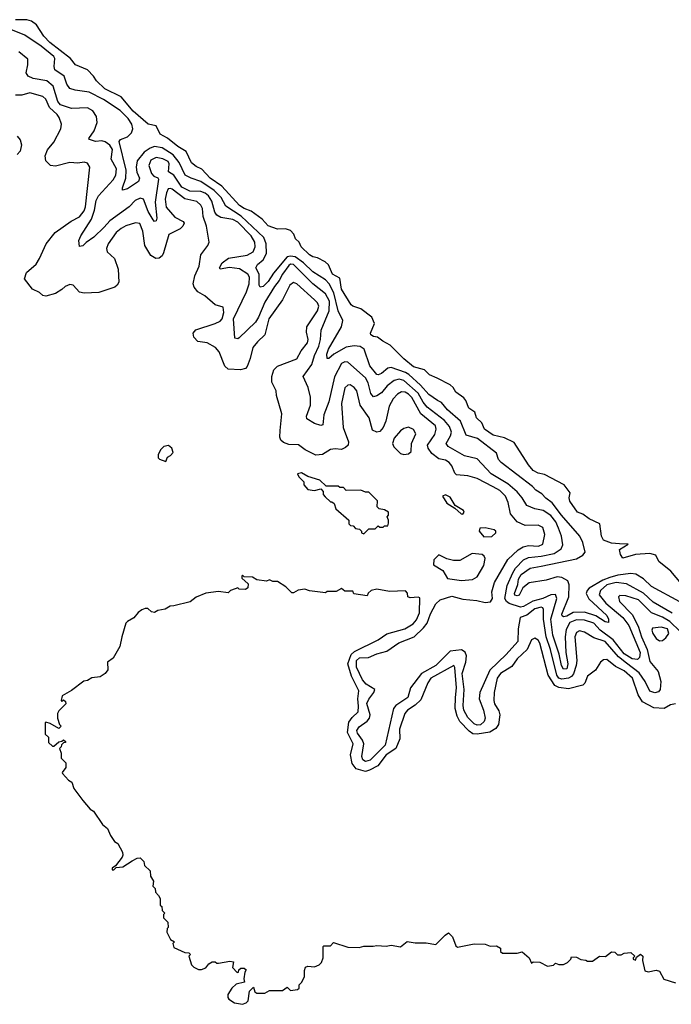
# Model space of a CAD drawing. Extents: x 2029826 to 2248070, y 228728 to 402406.
# Tile 173 of 256: x 2110691 to 2114769, y 320113 to 326278. Entities that reach past the tile are written whole.
import ezdxf

# ---------------------------------------------------------------- set-up
doc = ezdxf.new("R2010")
doc.units = 0

msp = doc.modelspace()

# ---------------------------------------------------------------- linework, layer by layer
at = {"layer": '0CON10XD'}
for points in [[(2114855, 322717.8), (2114766, 322826), (2114691.1, 322885), (2114673.3, 322925), (2114635, 322936), (2114545, 322930), (2114465, 322907.5), (2114450.5, 322930.5), (2114445, 322960), (2114500, 322995), (2114445, 322995.8), (2114395, 323001.4), (2114345, 323020), (2114333.1, 323045), (2114320.8, 323120.8), (2114255, 323153.3), (2114215, 323183.1), (2114182, 323195), (2114135, 323264), (2114130.8, 323285), (2114136.2, 323315), (2114098.6, 323365), (2113975, 323429.5), (2113935, 323439.1), (2113905, 323455.6), (2113875, 323490.6), (2113785, 323631.4), (2113725, 323660.6), (2113655, 323676.8), (2113600, 323715), (2113584, 323754), (2113549.4, 323785), (2113539.8, 323819.8), (2113502, 323845), (2113483, 323893), (2113470, 323910), (2113421.1, 323945), (2113404.2, 323974.2), (2113385, 323991.2), (2113303.9, 324033.9), (2113255.5, 324055), (2113225, 324085.4), (2113154.6, 324105), (2113095, 324153.8), (2113010.3, 324240.3), (2112963.8, 324265), (2112930.7, 324290.7), (2112905, 324293.8), (2112888.6, 324305), (2112885.7, 324315), (2112912, 324375), (2112895.6, 324415), (2112825, 324468.8), (2112775, 324484.2), (2112765, 324492.9), (2112705, 324590.6), (2112695, 324660), (2112648.2, 324685), (2112624.2, 324744.2), (2112602.9, 324762.9), (2112555, 324787.8), (2112525, 324793.1), (2112504.4, 324805), (2112452.5, 324855), (2112440, 324885), (2112417, 324907), (2112406, 324935), (2112385, 324958.6), (2112355, 324968), (2112305, 324967.5), (2112245, 324986.7), (2112208.2, 325028.2), (2112139.6, 325079.6), (2112095, 325095.9), (2112066.1, 325115), (2111956.4, 325236.4), (2111882, 325285), (2111831.7, 325341.7), (2111795, 325359.1), (2111765, 325382.5), (2111732, 325452), (2111680, 325485), (2111616.6, 325536.6), (2111570.7, 325560.7), (2111545, 325612.5), (2111495, 325624.2), (2111400.8, 325705), (2111324.8, 325794.8), (2111222.5, 325845), (2111171.5, 325895), (2111153.1, 325925), (2111115.6, 325965), (2111040.6, 325995), (2111009.1, 326035), (2110880, 326135), (2110841, 326175), (2110795.1, 326245.1), (2110765, 326268.5), (2110735, 326278), (2110665, 326278.1)], [(2114822.7, 322632.7), (2114645, 322730), (2114595, 322776.8), (2114546.9, 322806.9), (2114515, 322811.4), (2114435, 322800.4), (2114385, 322786.2), (2114341.5, 322768.5), (2114255, 322718.1), (2114242.2, 322705), (2114237.3, 322685), (2114252.9, 322652.9), (2114365, 322548), (2114375.3, 322524.7), (2114376.6, 322503.4), (2114355, 322508.2), (2114295.9, 322545.9), (2114225, 322568.7), (2114155, 322566), (2114115, 322543), (2114095, 322538.8), (2114086.2, 322545), (2114084.7, 322555), (2114127, 322665), (2114129.5, 322739.5), (2114120.9, 322765), (2114085, 322784.7), (2114055, 322790), (2113985, 322768.9), (2113878.5, 322751.5), (2113839.5, 322720.5), (2113816.8, 322675), (2113805, 322670.8), (2113790.4, 322675), (2113786.9, 322685), (2113807.8, 322742.2), (2113812.3, 322775), (2113828.8, 322805), (2113886.4, 322843.6), (2113955, 322856.1), (2114175, 322902.4), (2114214.4, 322925), (2114229.1, 322945), (2114214.6, 323005), (2114196.7, 323045), (2114082.5, 323175), (2114022.8, 323252.8), (2113982.8, 323282.8), (2113959.2, 323309.2), (2113921.8, 323331.8), (2113900, 323355), (2113704.2, 323505), (2113687.2, 323525), (2113674.8, 323565), (2113555.4, 323655.4), (2113485, 323676.5), (2113450.7, 323765), (2113368.3, 323835), (2113331.4, 323881.4), (2113305, 323893.2), (2113252.2, 323932.2), (2113200.3, 323990.3), (2113127.1, 324057.1), (2113105, 324069.5), (2113015, 324101.2), (2112995, 324096), (2112955, 324062), (2112935, 324054.7), (2112925, 324057.3), (2112881.8, 324111.8), (2112846.9, 324215), (2112821.6, 324231.6), (2112785, 324236.3), (2112735, 324227.1), (2112656.6, 324183.4), (2112625, 324157.5), (2112615, 324157.5), (2112613.4, 324183.4), (2112623.5, 324215), (2112704.7, 324355), (2112713.9, 324395), (2112685, 324454.4), (2112657, 324567), (2112627.7, 324625), (2112605, 324648.7), (2112525, 324698.5), (2112466.5, 324755), (2112415, 324793.3), (2112385, 324798.5), (2112365, 324792.9), (2112279.6, 324690.4), (2112245, 324638.1), (2112215, 324607.6), (2112195, 324602.5), (2112188.9, 324615), (2112190.4, 324685), (2112169.7, 324725), (2112179.7, 324745), (2112214.7, 324775.3), (2112235.7, 324815), (2112234.3, 324874.3), (2112218.2, 324915), (2112077.4, 325047.4), (2111980, 325110), (2111952.1, 325165), (2111908.7, 325208.7), (2111825, 325265.9), (2111763.5, 325285), (2111725.9, 325305), (2111689.8, 325385), (2111652, 325432), (2111582.9, 325475), (2111535.1, 325484.9), (2111506.4, 325473.6), (2111470.6, 325449.4), (2111426.9, 325395), (2111419.3, 325355), (2111423.6, 325323.6), (2111440.3, 325285), (2111434.7, 325265), (2111365, 325220), (2111335, 325210), (2111334.4, 325224.4), (2111355.2, 325285.2), (2111356.5, 325336.5), (2111313.7, 325516.4), (2111322.4, 325527.6), (2111365.4, 325544.6), (2111390, 325570), (2111399.1, 325595), (2111391.6, 325625), (2111368.8, 325658.8), (2111319.3, 325709.3), (2111215, 325778.5), (2111125, 325823.4), (2111037, 325837), (2111005, 325848.1), (2110985.5, 325875), (2110969.2, 325925), (2110911.1, 325965), (2110906.1, 325985), (2110910, 326035), (2110905, 326047.7), (2110825, 326111.5), (2110722, 326182), (2110625, 326221.7)], [(2114775, 322562.9), (2114655, 322632.2), (2114595, 322688.5), (2114488.9, 322745), (2114425, 322753.7), (2114365, 322740.3), (2114325.7, 322705), (2114317.1, 322677.1), (2114360, 322625), (2114466.4, 322535), (2114502.7, 322485), (2114573.3, 322315), (2114570.3, 322285), (2114557.7, 322272.3), (2114525, 322276.5), (2114475, 322307.9), (2114404.8, 322394.8), (2114324.8, 322455), (2114285, 322499.8), (2114225, 322518.2), (2114175, 322519.9), (2114135, 322503.6), (2114111, 322459), (2114105.6, 322415), (2114110, 322315), (2114122.3, 322245), (2114115.7, 322214.3), (2114095, 322212.4), (2114081.1, 322235), (2114068, 322305), (2114028.4, 322425), (2114014.6, 322524.6), (2114051.9, 322655), (2114045, 322678.8), (2114015, 322677), (2113965, 322653.5), (2113902.8, 322637.2), (2113845, 322603.6), (2113825, 322599.5), (2113755, 322622.7), (2113738.3, 322635), (2113726.7, 322655), (2113742.3, 322735), (2113777.1, 322815), (2113795, 322844.1), (2113845, 322895.2), (2113875, 322910.3), (2113955, 322918.2), (2114035, 322936.7), (2114079.7, 322965), (2114090.1, 322989.9), (2114081.6, 323045), (2114063.5, 323095), (2114045.7, 323135), (2114015, 323173.3), (2113966.7, 323205), (2113915.2, 323215.2), (2113865, 323235.4), (2113835.8, 323285), (2113805, 323322.3), (2113745, 323371.9), (2113642, 323435), (2113555, 323528.6), (2113475, 323547.5), (2113372.1, 323605), (2113360.4, 323625), (2113387.4, 323672.6), (2113393.3, 323695), (2113381.2, 323731.2), (2113348.9, 323768.9), (2113241.4, 323851.4), (2113215, 323883.7), (2113185, 323940.7), (2113095, 324018.6), (2113065, 324027.2), (2113035, 324020), (2112991.4, 323985), (2112955, 323940.8), (2112925, 323922.2), (2112905, 323917.8), (2112888.2, 323938.2), (2112871.6, 324005), (2112855.2, 324035), (2112745, 324134), (2112725, 324136.4), (2112704.7, 324125), (2112661.1, 324041.1), (2112625.7, 323885), (2112593.9, 323805), (2112587.6, 323742.4), (2112575, 323737.5), (2112535, 323749.5), (2112488.7, 323778.7), (2112485.4, 323795), (2112511.3, 323865), (2112511.4, 323915), (2112495.9, 323975), (2112465.8, 324045), (2112519.9, 324120.1), (2112535.9, 324175), (2112563, 324235), (2112573.7, 324275), (2112577.6, 324335), (2112628, 324455), (2112628.9, 324515), (2112605, 324562.3), (2112525, 324623.4), (2112405.3, 324745.3), (2112386.4, 324746.4), (2112375, 324739.3), (2112335, 324685.3), (2112315.4, 324644.6), (2112285, 324607.5), (2112225, 324510), (2112185.3, 324415), (2112165.7, 324385), (2112065, 324286.7), (2112055, 324280.5), (2112037.5, 324285), (2112029.6, 324405), (2112110.2, 324575), (2112126.7, 324625), (2112129.8, 324665), (2112119.5, 324685), (2112067.3, 324717.3), (2112003.1, 324726.9), (2111945.9, 324715.9), (2111941.9, 324725), (2111958.2, 324755), (2111997.5, 324785), (2112115, 324803.7), (2112152.2, 324825), (2112165.4, 324855), (2112163.2, 324885), (2112139.4, 324925), (2112055, 325010), (2112025, 325026.2), (2111949.9, 325039.9), (2111925, 325053.6), (2111913, 325073), (2111892.5, 325142.5), (2111872.2, 325175), (2111852.5, 325192.5), (2111825, 325203), (2111755, 325204.4), (2111705, 325229.8), (2111655, 325305.2), (2111621.5, 325325), (2111625.8, 325375), (2111619.6, 325389.6), (2111587.6, 325407.6), (2111545, 325415.5), (2111510.9, 325399.1), (2111498.4, 325365), (2111515, 325314.1), (2111529.2, 325299.2), (2111555, 325288.8), (2111559.4, 325279.4), (2111537.9, 325135), (2111550, 325035), (2111545, 325018), (2111535, 325014.4), (2111525.7, 325025), (2111495, 325076.2), (2111465, 325153.5), (2111445, 325160.3), (2111413.6, 325146.4), (2111375, 325106.5), (2111255, 325018.4), (2111220.1, 324979.9), (2111155, 324916.5), (2111106.5, 324883.5), (2111085, 324861.2), (2111065, 324857.5), (2111060.9, 324895), (2111073.2, 324925), (2111140.6, 325029.4), (2111158.7, 325085), (2111169.1, 325145), (2111182.9, 325175), (2111274.9, 325275.1), (2111292.8, 325305), (2111295.8, 325345), (2111262.5, 325405), (2111272.2, 325465), (2111255, 325492), (2111225, 325513.4), (2111205, 325518.9), (2111165, 325515.3), (2111127.3, 325527.3), (2111124.2, 325535), (2111157.8, 325582.2), (2111176.2, 325635), (2111171.5, 325671.5), (2111148.3, 325708.3), (2111115, 325726.1), (2111015, 325721.9), (2110946, 325745), (2110929.6, 325765), (2110900.9, 325860.9), (2110860.6, 325895), (2110775, 325909.6), (2110744.4, 325925), (2110731.8, 325945), (2110741.8, 325995), (2110741.2, 326031.2), (2110685, 326077.9)], [(2112485, 324322), (2112488.4, 324355), (2112555.1, 324454.9), (2112563.8, 324485), (2112554.8, 324505), (2112535.2, 324525), (2112425, 324625.3), (2112405, 324633.1), (2112381.3, 324615), (2112335.3, 324524.7), (2112250.3, 324405), (2112225.5, 324305), (2112178.7, 324261.3), (2112150, 324225), (2112133.4, 324156.6), (2112115, 324106), (2112105, 324094.4), (2112073.4, 324086.6), (2111995, 324089.1), (2111975, 324109.4), (2111939.1, 324199.1), (2111916.9, 324225), (2111865, 324254.5), (2111805, 324263.8), (2111780.5, 324290.5), (2111776.1, 324315), (2111793.6, 324336.4), (2111913.7, 324376.3), (2111945, 324390), (2111958.6, 324405), (2111969.2, 324445), (2111965, 324478.8), (2111915, 324493.4), (2111848.9, 324548.9), (2111805, 324574.8), (2111782.5, 324602.5), (2111776.7, 324625), (2111786.2, 324675), (2111814.5, 324735), (2111823.9, 324806.1), (2111869.2, 324865), (2111876.9, 324885), (2111860.2, 324985), (2111840, 325045), (2111834.2, 325095), (2111825, 325116.6), (2111799.6, 325139.6), (2111725, 325157.5), (2111645, 325216.7), (2111635, 325222.2), (2111620.9, 325219.1), (2111608.8, 325195), (2111600.7, 325155), (2111606.4, 325105), (2111662.3, 325042.3), (2111713.3, 325015), (2111720, 325005), (2111712, 324985), (2111695, 324968), (2111625, 324932.5), (2111590.9, 324819.1), (2111581.4, 324798.6), (2111564.1, 324784.1), (2111543, 324783), (2111512.2, 324802.2), (2111473.8, 324865), (2111462.4, 324955), (2111441.8, 325001.8), (2111415, 325006.7), (2111355, 324987.1), (2111325, 324971.7), (2111295, 324945.9), (2111244.6, 324875), (2111234.4, 324845), (2111238, 324825), (2111283.4, 324783.4), (2111307, 324717), (2111311.1, 324635), (2111301.4, 324615), (2111285.9, 324604.1), (2111185, 324570.8), (2111095, 324565.3), (2111065, 324571.8), (2111025.3, 324615.3), (2111005, 324620.4), (2110975, 324607.7), (2110955, 324587.9), (2110915, 324564.6), (2110855, 324547.1), (2110835, 324552), (2110815, 324570.8), (2110770.9, 324590.9), (2110721.2, 324655), (2110732.5, 324695), (2110793.6, 324746.4), (2110815, 324782), (2110857.1, 324875), (2110912.5, 324945), (2111013, 325017), (2111065, 325044.6), (2111095, 325082.2), (2111103.5, 325106.5), (2111130.4, 325355), (2111115, 325380), (2111095, 325385.6), (2111055, 325379.4), (2111005, 325383.1), (2110915, 325360.9), (2110884, 325365), (2110854.3, 325395), (2110849.5, 325425), (2110865, 325463.8), (2110905, 325512), (2110949.1, 325595), (2110952.9, 325625), (2110938.1, 325665), (2110924.7, 325685), (2110877.4, 325727.4), (2110855, 325781.5), (2110835, 325798.1), (2110755, 325821), (2110705, 325806), (2110665, 325805.8)], [(2110675, 325549.6), (2110694.2, 325525.8), (2110702.8, 325495), (2110693.6, 325455), (2110675, 325433.1)], [(2114825, 322446.6), (2114760.5, 322510.5), (2114715, 322536.4), (2114644.2, 322564.2), (2114563.4, 322645), (2114485, 322670.7), (2114447, 322673), (2114439.3, 322665), (2114445.6, 322635), (2114523.6, 322553.6), (2114561.5, 322481.5), (2114582.2, 322415), (2114617.6, 322335), (2114635, 322260), (2114686.4, 322196.4), (2114703.3, 322135), (2114699.7, 322085), (2114689.8, 322070.2), (2114665.8, 322064.2), (2114635, 322073.1), (2114605.2, 322135), (2114567.8, 322187.8), (2114489.1, 322249.1), (2114438.6, 322288.6), (2114355, 322384.4), (2114285, 322407.6), (2114225, 322443.7), (2114195, 322451.9), (2114175, 322441.2), (2114165.3, 322415), (2114177.3, 322265), (2114174.3, 322235), (2114157.4, 322182.6), (2114144.7, 322165.3), (2114125, 322154.9), (2114085, 322149.6), (2114065.4, 322155.4), (2114052.2, 322175), (2114012.4, 322335), (2113984.9, 322415), (2113968.5, 322525), (2113970, 322585), (2113965.4, 322595.4), (2113955, 322599), (2113915, 322588.7), (2113865, 322550), (2113823.1, 322535), (2113811.2, 322465), (2113808.2, 322385), (2113735, 322303.7), (2113634.3, 322205), (2113569.9, 322065), (2113567, 322025), (2113594.3, 321955), (2113603.8, 321905), (2113597.3, 321885), (2113575.9, 321864.1), (2113555, 321861), (2113535, 321870.2), (2113495, 321908.9), (2113470, 321955), (2113466.6, 321985), (2113473.3, 322085), (2113461.1, 322185), (2113483.3, 322255), (2113486.4, 322295), (2113478.1, 322318.1), (2113455, 322332.3), (2113385, 322324.2), (2113295.9, 322234.1), (2113206.1, 322183.9), (2113137.3, 322095), (2113119.6, 322035), (2113045, 321985.2), (2113029.7, 321965), (2112978.1, 321735), (2112885, 321641.3), (2112855, 321634.5), (2112837.8, 321645), (2112831.1, 321665), (2112843.8, 321745), (2112837, 321767), (2112805, 321811.8), (2112801.8, 321828.2), (2112815, 321851.4), (2112865, 321886.8), (2112881, 321905), (2112883.4, 321925), (2112864.2, 321995.8), (2112875, 322023.3), (2112908.2, 322065), (2112914.5, 322085), (2112858.6, 322118.6), (2112835.4, 322145), (2112798.5, 322225), (2112799.3, 322265), (2112818.2, 322281.8), (2112874.6, 322285.4), (2112925, 322308.2), (2112987.7, 322325), (2113063.9, 322376.1), (2113160.3, 322415), (2113219, 322471), (2113240.7, 322499.3), (2113262.1, 322557.9), (2113295, 322621.6), (2113323.4, 322646.6), (2113395, 322668.1), (2113465, 322650), (2113551.8, 322641.8), (2113605, 322628.9), (2113637.5, 322632.5), (2113650.4, 322655), (2113645.3, 322695.3), (2113661.6, 322755), (2113745, 322898.5), (2113810.9, 322959.1), (2113842.6, 322977.4), (2113875, 322985.2), (2113937.3, 322982.7), (2113965.6, 322995), (2113978.4, 323055), (2113965, 323098.5), (2113935, 323114), (2113855, 323110.5), (2113804.6, 323135), (2113762.7, 323185), (2113748.7, 323255), (2113730.8, 323295), (2113695, 323331.3), (2113655, 323354.2), (2113555, 323405.2), (2113495, 323421.2), (2113425, 323429.1), (2113415, 323438.9), (2113396.2, 323485), (2113378.5, 323505), (2113355, 323520.3), (2113315, 323529.6), (2113271.2, 323561.2), (2113246.4, 323595), (2113243.3, 323615), (2113289.5, 323680.5), (2113296.5, 323715), (2113293.9, 323735), (2113201.2, 323811.2), (2113145, 323912.3), (2113125, 323934.2), (2113103.7, 323946.4), (2113081.4, 323948.6), (2113056.3, 323933.7), (2113028.6, 323905), (2113002.5, 323857.5), (2112981.4, 323765), (2112966.1, 323725), (2112945, 323700.5), (2112925, 323694.6), (2112899.1, 323709.1), (2112878.5, 323785), (2112820.9, 323865), (2112800, 323955), (2112785, 323975.7), (2112759.1, 323990.9), (2112745, 323990.8), (2112725, 323972.9), (2112704.7, 323875), (2112714.6, 323725.4), (2112749.4, 323635), (2112745.6, 323615), (2112730.9, 323599.1), (2112705, 323588), (2112665, 323591.5), (2112635, 323587.1), (2112585, 323555.3), (2112545, 323551.2), (2112478, 323585), (2112435, 323615.8), (2112375, 323618.7), (2112341, 323631), (2112325.3, 323645), (2112319.4, 323665), (2112320.3, 323705), (2112331.2, 323811.2), (2112297.5, 323925), (2112295.7, 323955), (2112268.3, 324008.3), (2112268.2, 324045), (2112281.5, 324085), (2112305, 324108.5), (2112425.5, 324155), (2112453.3, 324205), (2112492.8, 324255), (2112496.2, 324275), (2112485, 324322)], [(2113095, 323555.5), (2113125, 323560), (2113140, 323575), (2113142.4, 323625), (2113170, 323685), (2113155, 323712.7), (2113123.8, 323726.2), (2113095, 323717.8), (2113075, 323704.4), (2113035, 323657.9), (2113023.2, 323625), (2113033.4, 323603.4), (2113075, 323562.9), (2113095, 323555.5)], [(2111605, 323512.5), (2111615, 323540), (2111635, 323550), (2111651.7, 323568.3), (2111642.5, 323595), (2111621.7, 323611.7), (2111593.6, 323606.4), (2111575, 323587.5), (2111556.7, 323555), (2111557.5, 323535), (2111565, 323527.5), (2111605, 323512.5)], [(2112845, 323060), (2112875, 323090), (2112915, 323090), (2112935, 323110), (2112945, 323100), (2112965, 323100), (2112975, 323110), (2112995, 323110), (2113000, 323125), (2113000, 323145), (2112990, 323165), (2113000, 323175), (2113000, 323195), (2112975, 323210), (2112940, 323215), (2112928.3, 323228.3), (2112930, 323265), (2112875, 323320), (2112855, 323320), (2112825, 323332.5), (2112735, 323330), (2112718.3, 323348.3), (2112695, 323350), (2112685, 323357.5), (2112608.3, 323358.3), (2112570, 323395), (2112495, 323418.8), (2112455, 323441.2), (2112430, 323435), (2112437.5, 323415), (2112470, 323385), (2112470, 323365), (2112495, 323337.5), (2112535, 323330), (2112575, 323340), (2112590, 323325), (2112590, 323305), (2112601.7, 323291.7), (2112635, 323260), (2112645, 323260), (2112658.3, 323248.3), (2112670, 323215), (2112750, 323145), (2112751.7, 323121.7), (2112761.7, 323111.7), (2112778.3, 323108.3), (2112791.7, 323091.7), (2112818.3, 323088.3), (2112830, 323075), (2112830, 323065), (2112845, 323060)], [(2113465, 323182.5), (2113472.5, 323195), (2113467.5, 323205), (2113417, 323237), (2113385, 323288.8), (2113355, 323303.3), (2113337.5, 323295), (2113365, 323250), (2113415, 323220), (2113453.9, 323183.9), (2113465, 323182.5)], [(2113595, 323040), (2113645, 323042.5), (2113670, 323065), (2113670, 323075), (2113660, 323085), (2113605, 323097.5), (2113570, 323095), (2113567.5, 323075), (2113595, 323040)], [(2113455, 322765.8), (2113525, 322772.5), (2113555, 322790), (2113595, 322860), (2113603.3, 322905), (2113598.8, 322918.8), (2113585, 322930), (2113523.6, 322936.4), (2113445, 322892.5), (2113405, 322892.5), (2113365, 322902.5), (2113315, 322927.5), (2113283, 322897), (2113280, 322865), (2113339.3, 322829.3), (2113369.3, 322779.3), (2113455, 322765.8)], [(2114795.5, 321994.5), (2114765, 321988.6), (2114724.6, 321965.4), (2114660.5, 321970.5), (2114588.1, 322008.1), (2114561.4, 322051.4), (2114525.3, 322155), (2114475, 322201.1), (2114419.4, 322229.4), (2114365, 322271.5), (2114345, 322271.1), (2114325.6, 322255), (2114295, 322205.8), (2114245, 322168), (2114227.9, 322125), (2114215, 322112.3), (2114125, 322089.5), (2114065, 322096.7), (2114040.3, 322110.3), (2113997.7, 322175), (2113946.2, 322375), (2113935, 322393.3), (2113915, 322405.6), (2113895, 322395.8), (2113866.7, 322335), (2113805, 322276.2), (2113771.9, 322228.1), (2113700.7, 322185), (2113679.7, 322155), (2113661.2, 322065), (2113657.8, 322015), (2113661.9, 321995), (2113690.3, 321950.3), (2113695.3, 321925), (2113688.1, 321865), (2113670.8, 321839.2), (2113632.8, 321817.2), (2113555, 321803.9), (2113527.7, 321807.7), (2113503.3, 321823.3), (2113445.7, 321885), (2113427.9, 321917.9), (2113416.3, 321965), (2113418, 322035), (2113425.5, 322094.5), (2113415, 322222.5), (2113408, 322235), (2113265, 322154.7), (2113245, 322126.7), (2113200.7, 322019.3), (2113165, 321985.3), (2113118.5, 321955), (2113101.8, 321935), (2113067.9, 321835), (2113070.9, 321775), (2113045.5, 321714.5), (2112985, 321674.7), (2112932.7, 321607.3), (2112881, 321579), (2112855, 321571.7), (2112797.7, 321587.7), (2112771.9, 321621.9), (2112761.4, 321675), (2112777.2, 321745), (2112742.4, 321815), (2112751.1, 321878.9), (2112771, 321909), (2112808.2, 321945), (2112810.6, 321980.6), (2112806.3, 322025), (2112814.2, 322075), (2112766.9, 322166.9), (2112744.2, 322245), (2112766.4, 322303.6), (2112787.1, 322322.9), (2112933.8, 322395), (2112987.8, 322432.2), (2113101.2, 322465), (2113154.2, 322495), (2113175, 322521.2), (2113194, 322565), (2113195, 322657.5), (2113185, 322662.5), (2113135, 322657.5), (2113120, 322665), (2113117, 322687), (2113105, 322702.5), (2113005, 322697.5), (2112925, 322713.3), (2112890, 322705), (2112871.7, 322688.3), (2112865, 322670), (2112783, 322683), (2112775, 322700), (2112725, 322700), (2112705, 322717.5), (2112671.7, 322698.3), (2112615, 322697.5), (2112605, 322690), (2112505, 322702.5), (2112475, 322712.5), (2112433, 322707), (2112405, 322690), (2112395, 322690), (2112356.4, 322726.4), (2112305, 322760), (2112275, 322760), (2112255, 322770), (2112235, 322762.5), (2112175, 322770), (2112147, 322787), (2112095, 322790), (2112085, 322800), (2112080, 322795), (2112081.7, 322781.7), (2112120, 322745), (2112118.3, 322721.7), (2112105, 322710), (2112065, 322712.5), (2112055, 322720), (2112040, 322715), (2112010, 322705), (2111995, 322690), (2111935, 322697.5), (2111855, 322686.7), (2111795, 322662.5), (2111757, 322633), (2111655, 322607.5), (2111633, 322607), (2111601.7, 322588.3), (2111555, 322580), (2111535, 322567.5), (2111515, 322570), (2111491.7, 322591.7), (2111475, 322592.5), (2111455, 322583.3), (2111433, 322567), (2111405.9, 322534.1), (2111365, 322510.8), (2111355, 322498.8), (2111329.2, 322415), (2111317.3, 322352.7), (2111275, 322280), (2111240, 322255), (2111241.7, 322208.3), (2111226, 322184), (2111195, 322163.3), (2111143, 322157), (2111115, 322140), (2111093, 322137), (2111015, 322077.5), (2110957.5, 322045), (2110950, 322015), (2110955, 322010), (2110965, 322020), (2110978.3, 322008.3), (2110980, 321995), (2110935, 321950), (2110927.5, 321935), (2110927.5, 321905), (2110940, 321865), (2110950, 321855), (2110935, 321840), (2110881.7, 321871.7), (2110855, 321880), (2110850, 321875), (2110850, 321805), (2110870, 321785), (2110871.7, 321751.7), (2110895, 321730), (2110905, 321730), (2110935, 321757.5), (2110955, 321760), (2110965, 321770), (2110978.3, 321758.3), (2110978.3, 321751.7), (2110965, 321750), (2110951.7, 321738.3), (2110950, 321725), (2110940, 321715), (2110950, 321685), (2110950, 321655), (2110980, 321625), (2110980, 321595), (2110957.5, 321565), (2110958.3, 321558.3), (2110997, 321517), (2111017.5, 321505), (2111030, 321465), (2111085, 321390), (2111132.5, 321335), (2111153.3, 321323.3), (2111208.3, 321238.3), (2111240, 321215), (2111259.3, 321169.3), (2111283.6, 321133.6), (2111305, 321120), (2111333.3, 321065), (2111336.1, 321046.1), (2111331.2, 321035), (2111290, 320980), (2111270, 320965), (2111270, 320955), (2111280, 320955), (2111295, 320970), (2111335.9, 320974.1), (2111395, 321012.5), (2111425, 321027.5), (2111445, 321030), (2111468.3, 321008.3), (2111471.7, 320981.7), (2111508.3, 320948.3), (2111510, 320915), (2111527.5, 320885), (2111523, 320853), (2111538.3, 320838.3), (2111540, 320815), (2111560, 320795), (2111570, 320775), (2111570, 320735), (2111580, 320725), (2111581.7, 320701.7), (2111600, 320685), (2111590, 320675), (2111590, 320655), (2111617, 320627), (2111620, 320595), (2111613, 320587), (2111612.5, 320565), (2111635, 320520), (2111660, 320505), (2111650, 320495), (2111655, 320470), (2111725, 320437.5), (2111750, 320435), (2111760, 320425), (2111750, 320415), (2111765, 320360), (2111780, 320345), (2111810.7, 320330.7), (2111829.3, 320330.7), (2111855, 320342.5), (2111875, 320367.5), (2111895, 320380), (2111915, 320380), (2111925, 320370), (2111935, 320370), (2112005, 320382.5), (2112028.3, 320378.3), (2112023, 320343), (2112051.7, 320311.7), (2112060, 320315), (2112061.7, 320328.3), (2112075, 320340), (2112095, 320340), (2112108.3, 320328.3), (2112100, 320315), (2112093, 320273), (2112098.3, 320251.7), (2112045, 320240), (2112017.5, 320215), (2111992.5, 320175), (2111992.5, 320155), (2112000, 320145), (2112035, 320123.3), (2112085, 320113.3)], [(2114695, 322388.1), (2114715, 322391.9), (2114735, 322407.1), (2114753.3, 322435), (2114745, 322464.4), (2114705, 322474.5), (2114652.1, 322467.9), (2114648.1, 322455), (2114652.9, 322435), (2114675, 322404.3), (2114695, 322388.1)], [(2112085, 320113.3), (2112108.3, 320121.7), (2112120, 320135), (2112130, 320195), (2112155, 320220), (2112161.7, 320191.7), (2112175, 320182.5), (2112225, 320182.5), (2112255, 320200), (2112335, 320200), (2112365, 320220), (2112385, 320200), (2112430, 320205), (2112440, 320215), (2112440, 320235), (2112455, 320250), (2112472.5, 320285), (2112472.5, 320325), (2112480, 320345), (2112495, 320352.5), (2112535, 320347.5), (2112565, 320360), (2112580, 320375), (2112590, 320405), (2112590, 320475), (2112595, 320480), (2112635, 320480), (2112655, 320500), (2112745, 320471.2), (2112815, 320470), (2112845, 320477.5), (2112903, 320477), (2112925, 320482.5), (2112985, 320476.7), (2113015, 320483.3), (2113075, 320473.3), (2113115, 320507.5), (2113165, 320497.5), (2113235, 320497.5), (2113295, 320487.5), (2113353.6, 320546.4), (2113375, 320560), (2113400, 320535), (2113420.3, 320480.3), (2113431.7, 320471.7), (2113535, 320492.5), (2113605, 320490), (2113635, 320477.5), (2113675, 320480), (2113700, 320465), (2113700, 320445), (2113713, 320433), (2113803.6, 320433.6), (2113835, 320442.5), (2113880, 320405), (2113895, 320370), (2113905, 320380), (2113946.4, 320376.4), (2113995, 320352.5), (2114031.7, 320358.3), (2114045, 320370), (2114065, 320362.5), (2114095, 320362.5), (2114120, 320375), (2114140, 320395), (2114145, 320410), (2114175, 320407.5), (2114203, 320393), (2114235, 320390), (2114245, 320382.5), (2114275, 320382.5), (2114320, 320415), (2114357, 320413), (2114395, 320442.5), (2114415, 320440), (2114432.5, 320422.5), (2114455, 320422.5), (2114475, 320432.5), (2114515, 320437.5), (2114540, 320415), (2114530, 320405), (2114530, 320395), (2114545, 320390), (2114551.7, 320408.3), (2114577, 320427), (2114590, 320415), (2114588.3, 320388.3), (2114603.6, 320323.6), (2114625, 320317.5), (2114675, 320327.5), (2114695, 320320), (2114721.7, 320271.7), (2114795, 320247.5)]]:
    msp.add_lwpolyline(points, dxfattribs=at)

doc.saveas('drawing.dxf')
